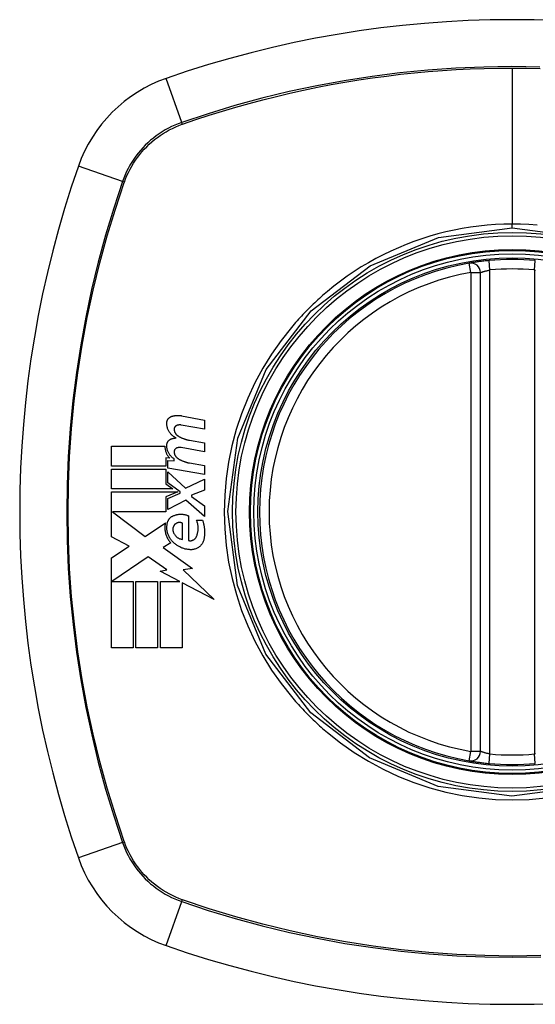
# Model space of a CAD drawing. Header units: inches. Extents: x 25 to 627, y 68 to 290.
# Tile 100 of 250: x 209.795 to 210.434, y 190.556 to 191.776. Entities that reach past the tile are written whole.
import ezdxf

# ---------------------------------------------------------------- set-up
doc = ezdxf.new("R2010")
doc.units = ezdxf.units.IN
doc.header["$MEASUREMENT"] = 0
doc.layers.add('Visible Edges(ANSI)', color=7, linetype='Continuous', lineweight=25)
doc.layers.add('Visible Tangent Edges(ANSI)', color=7, linetype='Continuous', lineweight=25)

msp = doc.modelspace()

# ---------------------------------------------------------------- linework, layer by layer
at = {"layer": 'Visible Edges(ANSI)'}
for p, q in [((210.3663, 190.8691), (210.3663, 191.4627)), ((209.9958, 191.2852), (210.0244, 191.2796)), ((210.0244, 191.2686), (209.9956, 191.2737)), ((210.0244, 191.2796), (210.0244, 191.2686)), ((210.0056, 191.2549), (210.0244, 191.2516)), ((210.0244, 191.2516), (210.0244, 191.2406)), ((209.9091, 191.2226), (209.9091, 191.2474)), ((209.9091, 191.2474), (209.9754, 191.2474)), ((210.0244, 191.2406), (209.9956, 191.2457)), ((209.9816, 191.2324), (209.9765, 191.2329)), ((209.9765, 191.2329), (209.9765, 191.2226)), ((209.9789, 191.2204), (209.9789, 191.2299)), ((209.9789, 191.2299), (209.9869, 191.2292)), ((209.9869, 191.2292), (209.9869, 191.2316)), ((210.0056, 191.2267), (210.0244, 191.2234)), ((209.9765, 191.2226), (209.9091, 191.2226)), ((209.9091, 191.1944), (209.9091, 191.2191)), ((209.9091, 191.2191), (209.9765, 191.2191)), ((209.9765, 191.2191), (209.9765, 191.2006)), ((210.0244, 191.2124), (209.9789, 191.2204)), ((209.9789, 191.202), (209.9789, 191.2156)), ((209.9789, 191.2156), (210.001, 191.1954)), ((210.0244, 191.2234), (210.0244, 191.2124)), ((209.9765, 191.2006), (209.9851, 191.1944)), ((209.9942, 191.1909), (209.9789, 191.202)), ((210.001, 191.1954), (210.0244, 191.2066)), ((210.0244, 191.2066), (210.0244, 191.1931)), ((209.9851, 191.1944), (209.9091, 191.1944)), ((209.9091, 191.1351), (209.9091, 191.1909)), ((209.9091, 191.1909), (209.9912, 191.1909)), ((209.9912, 191.1909), (209.9765, 191.1846)), ((209.9789, 191.1826), (209.9942, 191.1891)), ((209.9942, 191.1891), (209.9942, 191.1909)), ((210.0244, 191.1931), (210.0081, 191.1869)), ((209.9765, 191.1846), (209.9765, 191.1659)), ((209.9789, 191.1691), (209.9789, 191.1826)), ((210.0011, 191.1806), (209.9789, 191.1691)), ((210.0244, 191.1601), (210.0011, 191.1806)), ((210.0081, 191.1869), (210.0081, 191.1849)), ((210.0081, 191.1849), (210.0244, 191.1736)), ((209.9765, 191.1659), (209.9102, 191.1659)), ((209.9102, 191.1659), (209.951, 191.1354)), ((210.0244, 191.1736), (210.0244, 191.1601)), ((209.951, 191.1354), (209.9759, 191.1526)), ((209.9971, 191.1319), (209.9971, 191.1519)), ((210.0046, 191.1611), (210.0046, 191.1306)), ((210.0146, 191.1556), (210.0221, 191.1556)), ((209.9309, 191.1235), (209.9091, 191.1351)), ((209.9826, 191.1276), (209.973, 191.1219)), ((209.9091, 191.1089), (209.9309, 191.1235)), ((209.973, 191.1219), (210.0097, 191.0957)), ((209.9091, 190.9974), (209.9091, 191.1089)), ((209.9544, 191.1104), (209.9096, 191.0796)), ((209.9778, 191.094), (209.9544, 191.1104)), ((209.9694, 191.0924), (209.9778, 191.094)), ((209.9939, 191.0796), (209.9694, 191.0924)), ((210.0097, 191.0957), (209.9979, 191.094)), ((209.9979, 191.094), (210.0364, 191.0575)), ((209.9096, 191.0796), (209.9359, 191.0796)), ((209.9359, 191.0796), (209.9359, 190.9974)), ((209.9394, 190.9974), (209.9394, 191.0796)), ((209.9394, 191.0796), (209.9661, 191.0796)), ((209.9661, 191.0796), (209.9661, 190.9974)), ((209.9699, 190.9974), (209.9699, 191.0796)), ((209.9699, 191.0796), (209.9939, 191.0796)), ((210.0364, 191.0575), (209.9966, 191.0782)), ((209.9966, 191.0782), (209.9966, 190.9974)), ((209.9359, 190.9974), (209.9091, 190.9974)), ((209.9661, 190.9974), (209.9394, 190.9974)), ((209.9966, 190.9974), (209.9699, 190.9974))]:
    msp.add_line(p, q, dxfattribs=at)
at = {"layer": 'Visible Edges(ANSI)', "flags": 128}
for points in [[(210.377, 191.4775), (210.3754, 191.4774), (210.3738, 191.4772), (210.3722, 191.4771), (210.3706, 191.4769), (210.3691, 191.4767), (210.3676, 191.4765), (210.3661, 191.4764), (210.3647, 191.4762), (210.3634, 191.476), (210.3621, 191.4758), (210.3608, 191.4756), (210.3596, 191.4755), (210.3586, 191.4753), (210.3575, 191.4751), (210.3566, 191.475), (210.3557, 191.4749), (210.355, 191.4747), (210.3543, 191.4746), (210.3538, 191.4745), (210.3533, 191.4744), (210.3529, 191.4744), (210.3527, 191.4743), (210.3525, 191.4743), (210.3524, 191.4743)], [(209.9836, 191.2844), (209.9841, 191.2845), (209.9846, 191.2847), (209.9851, 191.2848), (209.9856, 191.2849), (209.9861, 191.285), (209.9866, 191.2852), (209.9871, 191.2852), (209.9876, 191.2853), (209.9882, 191.2854), (209.9887, 191.2855), (209.9892, 191.2855), (209.9897, 191.2856), (209.9902, 191.2856), (209.9907, 191.2856), (209.9912, 191.2856), (209.9917, 191.2856), (209.9923, 191.2856), (209.9928, 191.2856), (209.9933, 191.2855), (209.9938, 191.2855), (209.9943, 191.2854), (209.9948, 191.2853), (209.9953, 191.2853), (209.9958, 191.2852)], [(209.9777, 191.2761), (209.9777, 191.2766), (209.9777, 191.277), (209.9778, 191.2775), (209.9779, 191.2779), (209.978, 191.2784), (209.9781, 191.2788), (209.9783, 191.2793), (209.9784, 191.2797), (209.9786, 191.2801), (209.9789, 191.2805), (209.9791, 191.2809), (209.9794, 191.2813), (209.9796, 191.2816), (209.9799, 191.282), (209.9802, 191.2823), (209.9806, 191.2826), (209.9809, 191.2829), (209.9813, 191.2831), (209.9816, 191.2834), (209.982, 191.2836), (209.9824, 191.2838), (209.9828, 191.284), (209.9832, 191.2842), (209.9836, 191.2844)], [(209.9891, 191.2576), (209.9883, 191.258), (209.9875, 191.2585), (209.9867, 191.259), (209.9859, 191.2596), (209.9852, 191.2601), (209.9845, 191.2607), (209.9838, 191.2614), (209.9831, 191.2621), (209.9825, 191.2628), (209.9819, 191.2635), (209.9813, 191.2643), (209.9808, 191.2651), (209.9803, 191.2659), (209.9799, 191.2668), (209.9794, 191.2676), (209.9791, 191.2685), (209.9787, 191.2694), (209.9784, 191.2703), (209.9782, 191.2713), (209.978, 191.2722), (209.9778, 191.2732), (209.9777, 191.2742), (209.9777, 191.2751), (209.9777, 191.2761)], [(209.9898, 191.273), (209.9895, 191.2729), (209.9893, 191.2727), (209.9891, 191.2726), (209.9889, 191.2725), (209.9886, 191.2723), (209.9884, 191.2721), (209.9883, 191.272), (209.9881, 191.2718), (209.9879, 191.2716), (209.9877, 191.2714), (209.9876, 191.2712), (209.9874, 191.2709), (209.9873, 191.2707), (209.9872, 191.2705), (209.9871, 191.2702), (209.987, 191.27), (209.9869, 191.2697), (209.9869, 191.2695), (209.9868, 191.2692), (209.9868, 191.2689), (209.9868, 191.2687), (209.9868, 191.2684), (209.9868, 191.2681), (209.9868, 191.2679)], [(209.9956, 191.2737), (209.9954, 191.2737), (209.9951, 191.2738), (209.9949, 191.2738), (209.9946, 191.2738), (209.9944, 191.2738), (209.9941, 191.2738), (209.9939, 191.2738), (209.9936, 191.2738), (209.9934, 191.2738), (209.9931, 191.2738), (209.9929, 191.2738), (209.9927, 191.2738), (209.9924, 191.2737), (209.9922, 191.2737), (209.9919, 191.2736), (209.9917, 191.2736), (209.9914, 191.2735), (209.9912, 191.2735), (209.9909, 191.2734), (209.9907, 191.2733), (209.9905, 191.2733), (209.9902, 191.2732), (209.99, 191.2731), (209.9898, 191.273)], [(209.9868, 191.2679), (209.9868, 191.2675), (209.9869, 191.2671), (209.987, 191.2667), (209.9871, 191.2663), (209.9872, 191.2659), (209.9873, 191.2655), (209.9874, 191.2652), (209.9876, 191.2648), (209.9878, 191.2644), (209.9879, 191.2641), (209.9881, 191.2637), (209.9883, 191.2634), (209.9885, 191.2631), (209.9888, 191.2627), (209.989, 191.2624), (209.9893, 191.2621), (209.9895, 191.2618), (209.9898, 191.2616), (209.9901, 191.2613), (209.9904, 191.261), (209.9907, 191.2608), (209.991, 191.2606), (209.9913, 191.2603), (209.9916, 191.2601)], [(209.9777, 191.2486), (209.9777, 191.2491), (209.9777, 191.2495), (209.9778, 191.25), (209.9779, 191.2504), (209.978, 191.2508), (209.9781, 191.2513), (209.9783, 191.2517), (209.9784, 191.2521), (209.9786, 191.2525), (209.9789, 191.2529), (209.9791, 191.2533), (209.9794, 191.2536), (209.9797, 191.254), (209.9799, 191.2543), (209.9803, 191.2546), (209.9806, 191.2549), (209.9809, 191.2552), (209.9813, 191.2555), (209.9817, 191.2557), (209.982, 191.2559), (209.9824, 191.2561), (209.9828, 191.2563), (209.9832, 191.2565), (209.9836, 191.2566)], [(209.9869, 191.2316), (209.9862, 191.232), (209.9855, 191.2325), (209.9849, 191.233), (209.9843, 191.2336), (209.9837, 191.2341), (209.9831, 191.2347), (209.9825, 191.2354), (209.982, 191.236), (209.9815, 191.2367), (209.981, 191.2374), (209.9805, 191.2381), (209.9801, 191.2388), (209.9797, 191.2396), (209.9794, 191.2403), (209.979, 191.2411), (209.9787, 191.2419), (209.9785, 191.2427), (209.9783, 191.2435), (209.9781, 191.2444), (209.9779, 191.2452), (209.9778, 191.246), (209.9777, 191.2469), (209.9777, 191.2478), (209.9777, 191.2486)], [(209.9836, 191.2566), (209.9839, 191.2567), (209.9841, 191.2567), (209.9843, 191.2568), (209.9845, 191.2569), (209.9848, 191.2569), (209.985, 191.257), (209.9852, 191.257), (209.9854, 191.2571), (209.9857, 191.2571), (209.9859, 191.2572), (209.9861, 191.2572), (209.9864, 191.2573), (209.9866, 191.2573), (209.9868, 191.2574), (209.987, 191.2574), (209.9873, 191.2574), (209.9875, 191.2575), (209.9877, 191.2575), (209.988, 191.2575), (209.9882, 191.2575), (209.9884, 191.2576), (209.9887, 191.2576), (209.9889, 191.2576), (209.9891, 191.2576)], [(209.9916, 191.2601), (209.9921, 191.2598), (209.9927, 191.2595), (209.9932, 191.2592), (209.9938, 191.2589), (209.9943, 191.2586), (209.9949, 191.2583), (209.9955, 191.258), (209.996, 191.2578), (209.9966, 191.2575), (209.9972, 191.2573), (209.9978, 191.2571), (209.9984, 191.2568), (209.999, 191.2566), (209.9996, 191.2564), (210.0001, 191.2562), (210.0007, 191.256), (210.0013, 191.2559), (210.002, 191.2557), (210.0026, 191.2555), (210.0032, 191.2554), (210.0038, 191.2553), (210.0044, 191.2551), (210.005, 191.255), (210.0056, 191.2549)], [(209.9754, 191.2474), (209.9754, 191.2467), (209.9754, 191.246), (209.9754, 191.2452), (209.9755, 191.2445), (209.9756, 191.2438), (209.9757, 191.2432), (209.9759, 191.2425), (209.976, 191.2418), (209.9762, 191.2411), (209.9765, 191.2405), (209.9767, 191.2398), (209.977, 191.2392), (209.9772, 191.2385), (209.9775, 191.2379), (209.9779, 191.2373), (209.9782, 191.2367), (209.9786, 191.2361), (209.979, 191.2355), (209.9794, 191.235), (209.9798, 191.2344), (209.9802, 191.2339), (209.9807, 191.2334), (209.9811, 191.2329), (209.9816, 191.2324)], [(209.9898, 191.245), (209.9895, 191.2449), (209.9893, 191.2448), (209.9891, 191.2446), (209.9889, 191.2445), (209.9886, 191.2443), (209.9884, 191.2442), (209.9883, 191.244), (209.9881, 191.2438), (209.9879, 191.2436), (209.9877, 191.2434), (209.9876, 191.2432), (209.9874, 191.2429), (209.9873, 191.2427), (209.9872, 191.2425), (209.9871, 191.2422), (209.987, 191.242), (209.9869, 191.2417), (209.9869, 191.2415), (209.9868, 191.2412), (209.9868, 191.2409), (209.9868, 191.2407), (209.9868, 191.2404), (209.9868, 191.2401), (209.9868, 191.2399)], [(209.9868, 191.2399), (209.9868, 191.2395), (209.9869, 191.2391), (209.987, 191.2387), (209.9871, 191.2383), (209.9872, 191.2379), (209.9873, 191.2375), (209.9874, 191.2372), (209.9876, 191.2368), (209.9878, 191.2364), (209.9879, 191.2361), (209.9881, 191.2357), (209.9883, 191.2354), (209.9885, 191.2351), (209.9888, 191.2348), (209.989, 191.2344), (209.9893, 191.2341), (209.9895, 191.2338), (209.9898, 191.2336), (209.9901, 191.2333), (209.9904, 191.233), (209.9907, 191.2328), (209.991, 191.2326), (209.9913, 191.2323), (209.9916, 191.2321)], [(209.9956, 191.2457), (209.9954, 191.2457), (209.9951, 191.2458), (209.9949, 191.2458), (209.9946, 191.2458), (209.9944, 191.2458), (209.9941, 191.2458), (209.9939, 191.2458), (209.9936, 191.2458), (209.9934, 191.2458), (209.9931, 191.2458), (209.9929, 191.2458), (209.9926, 191.2458), (209.9924, 191.2457), (209.9922, 191.2457), (209.9919, 191.2457), (209.9917, 191.2456), (209.9914, 191.2455), (209.9912, 191.2455), (209.9909, 191.2454), (209.9907, 191.2453), (209.9905, 191.2453), (209.9902, 191.2452), (209.99, 191.2451), (209.9898, 191.245)], [(209.9916, 191.2321), (209.9921, 191.2318), (209.9927, 191.2315), (209.9932, 191.2311), (209.9938, 191.2308), (209.9943, 191.2305), (209.9949, 191.2302), (209.9955, 191.23), (209.996, 191.2297), (209.9966, 191.2294), (209.9972, 191.2292), (209.9978, 191.2289), (209.9984, 191.2287), (209.999, 191.2285), (209.9995, 191.2283), (210.0001, 191.2281), (210.0007, 191.2279), (210.0013, 191.2277), (210.0019, 191.2275), (210.0026, 191.2273), (210.0032, 191.2272), (210.0038, 191.227), (210.0044, 191.2269), (210.005, 191.2268), (210.0056, 191.2267)], [(209.9856, 191.1611), (209.9864, 191.1614), (209.9871, 191.1617), (209.9879, 191.162), (209.9887, 191.1622), (209.9895, 191.1624), (209.9903, 191.1626), (209.9911, 191.1628), (209.9919, 191.1629), (209.9927, 191.163), (209.9935, 191.1631), (209.9943, 191.1631), (209.9951, 191.1631), (209.9959, 191.1631), (209.9968, 191.1631), (209.9976, 191.163), (209.9984, 191.1629), (209.9992, 191.1628), (210, 191.1626), (210.0008, 191.1624), (210.0016, 191.1622), (210.0023, 191.162), (210.0031, 191.1617), (210.0039, 191.1614), (210.0046, 191.1611)], [(209.9759, 191.1526), (209.9757, 191.1515), (209.9755, 191.1504), (209.9753, 191.1493), (209.9752, 191.1482), (209.9752, 191.147), (209.9752, 191.1459), (209.9752, 191.1448), (209.9753, 191.1436), (209.9755, 191.1425), (209.9757, 191.1414), (209.9759, 191.1403), (209.9762, 191.1392), (209.9765, 191.1381), (209.9768, 191.1371), (209.9772, 191.136), (209.9777, 191.135), (209.9782, 191.134), (209.9787, 191.133), (209.9793, 191.132), (209.9799, 191.1311), (209.9805, 191.1302), (209.9812, 191.1293), (209.9819, 191.1285), (209.9826, 191.1276)], [(209.9848, 191.1291), (209.9842, 191.1298), (209.9835, 191.1305), (209.9829, 191.1313), (209.9824, 191.1321), (209.9818, 191.1329), (209.9813, 191.1337), (209.9808, 191.1345), (209.9804, 191.1354), (209.98, 191.1363), (209.9796, 191.1372), (209.9792, 191.1381), (209.9789, 191.139), (209.9787, 191.1399), (209.9784, 191.1409), (209.9782, 191.1418), (209.9781, 191.1428), (209.9779, 191.1438), (209.9778, 191.1447), (209.9778, 191.1457), (209.9778, 191.1467), (209.9778, 191.1477), (209.9779, 191.1487), (209.978, 191.1496), (209.9781, 191.1506)], [(209.9781, 191.1506), (209.9782, 191.1512), (209.9783, 191.1518), (209.9784, 191.1523), (209.9785, 191.1529), (209.9787, 191.1534), (209.9789, 191.154), (209.9791, 191.1545), (209.9793, 191.155), (209.9796, 191.1555), (209.9799, 191.156), (209.9802, 191.1565), (209.9805, 191.157), (209.9808, 191.1574), (209.9812, 191.1578), (209.9816, 191.1583), (209.982, 191.1587), (209.9824, 191.159), (209.9828, 191.1594), (209.9832, 191.1597), (209.9837, 191.1601), (209.9842, 191.1603), (209.9846, 191.1606), (209.9851, 191.1609), (209.9856, 191.1611)], [(209.9971, 191.1519), (209.9967, 191.1521), (209.9963, 191.1523), (209.9959, 191.1524), (209.9954, 191.1526), (209.995, 191.1527), (209.9945, 191.1527), (209.9941, 191.1528), (209.9936, 191.1528), (209.9932, 191.1528), (209.9927, 191.1528), (209.9922, 191.1528), (209.9918, 191.1527), (209.9913, 191.1526), (209.9909, 191.1525), (209.9905, 191.1523), (209.99, 191.1521), (209.9896, 191.1519), (209.9892, 191.1517), (209.9888, 191.1514), (209.9885, 191.1512), (209.9881, 191.1509), (209.9878, 191.1506), (209.9874, 191.1502), (209.9871, 191.1499)], [(210.0141, 191.1349), (210.0145, 191.1357), (210.0148, 191.1365), (210.0151, 191.1373), (210.0154, 191.1382), (210.0157, 191.139), (210.0159, 191.1399), (210.0161, 191.1407), (210.0162, 191.1416), (210.0164, 191.1425), (210.0165, 191.1434), (210.0165, 191.1443), (210.0166, 191.1452), (210.0166, 191.1461), (210.0166, 191.147), (210.0165, 191.1479), (210.0164, 191.1487), (210.0163, 191.1496), (210.0162, 191.1505), (210.016, 191.1514), (210.0158, 191.1522), (210.0155, 191.1531), (210.0153, 191.154), (210.015, 191.1548), (210.0146, 191.1556)], [(210.0221, 191.1556), (210.0224, 191.1547), (210.0227, 191.1538), (210.0229, 191.1529), (210.0231, 191.152), (210.0233, 191.151), (210.0235, 191.1501), (210.0237, 191.1492), (210.0238, 191.1482), (210.024, 191.1473), (210.0241, 191.1464), (210.0242, 191.1454), (210.0243, 191.1445), (210.0243, 191.1435), (210.0244, 191.1426), (210.0244, 191.1416), (210.0244, 191.1407), (210.0244, 191.1397), (210.0244, 191.1388), (210.0244, 191.1378), (210.0243, 191.1369), (210.0242, 191.1359), (210.0241, 191.135), (210.024, 191.1341), (210.0239, 191.1331)], [(209.9871, 191.1499), (209.9869, 191.1496), (209.9867, 191.1493), (209.9865, 191.1489), (209.9863, 191.1486), (209.9861, 191.1483), (209.9859, 191.1479), (209.9858, 191.1476), (209.9856, 191.1472), (209.9855, 191.1468), (209.9854, 191.1465), (209.9853, 191.1461), (209.9852, 191.1457), (209.9852, 191.1453), (209.9851, 191.1449), (209.9851, 191.1446), (209.9851, 191.1442), (209.9851, 191.1438), (209.9851, 191.1434), (209.9852, 191.143), (209.9852, 191.1426), (209.9853, 191.1422), (209.9854, 191.1419), (209.9855, 191.1415), (209.9856, 191.1411)], [(209.9856, 191.1411), (209.9859, 191.1405), (209.9861, 191.1399), (209.9864, 191.1393), (209.9867, 191.1387), (209.9871, 191.1382), (209.9875, 191.1376), (209.9879, 191.1371), (209.9883, 191.1366), (209.9887, 191.1361), (209.9892, 191.1356), (209.9896, 191.1352), (209.9901, 191.1348), (209.9907, 191.1344), (209.9912, 191.134), (209.9917, 191.1337), (209.9923, 191.1334), (209.9929, 191.1331), (209.9935, 191.1328), (209.9941, 191.1326), (209.9947, 191.1324), (209.9953, 191.1322), (209.9959, 191.1321), (209.9965, 191.132), (209.9971, 191.1319)], [(210.0066, 191.1191), (210.0056, 191.1192), (210.0046, 191.1193), (210.0036, 191.1194), (210.0026, 191.1196), (210.0016, 191.1198), (210.0006, 191.12), (209.9997, 191.1203), (209.9987, 191.1206), (209.9977, 191.1209), (209.9968, 191.1212), (209.9958, 191.1216), (209.9949, 191.122), (209.994, 191.1225), (209.993, 191.1229), (209.9921, 191.1234), (209.9913, 191.124), (209.9904, 191.1245), (209.9895, 191.1251), (209.9887, 191.1257), (209.9879, 191.1263), (209.9871, 191.127), (209.9863, 191.1277), (209.9856, 191.1284), (209.9848, 191.1291)], [(210.0046, 191.1306), (210.0051, 191.1305), (210.0055, 191.1304), (210.006, 191.1303), (210.0065, 191.1303), (210.0069, 191.1303), (210.0074, 191.1303), (210.0079, 191.1303), (210.0083, 191.1304), (210.0088, 191.1305), (210.0092, 191.1306), (210.0097, 191.1308), (210.0101, 191.131), (210.0105, 191.1312), (210.011, 191.1314), (210.0113, 191.1316), (210.0117, 191.1319), (210.0121, 191.1322), (210.0125, 191.1325), (210.0128, 191.1329), (210.0131, 191.1332), (210.0134, 191.1336), (210.0137, 191.134), (210.0139, 191.1344), (210.0141, 191.1349)], [(210.0239, 191.1331), (210.0237, 191.1321), (210.0234, 191.1311), (210.0231, 191.1301), (210.0227, 191.1291), (210.0223, 191.1282), (210.0218, 191.1272), (210.0213, 191.1264), (210.0207, 191.1255), (210.02, 191.1247), (210.0193, 191.124), (210.0186, 191.1233), (210.0178, 191.1226), (210.017, 191.122), (210.0162, 191.1215), (210.0153, 191.121), (210.0144, 191.1205), (210.0135, 191.1202), (210.0125, 191.1198), (210.0116, 191.1196), (210.0106, 191.1194), (210.0096, 191.1192), (210.0086, 191.1191), (210.0076, 191.1191), (210.0066, 191.1191)], [(210.3524, 190.8574), (210.3525, 190.8574), (210.3527, 190.8574), (210.3529, 190.8573), (210.3533, 190.8573), (210.3538, 190.8572), (210.3543, 190.8571), (210.355, 190.857), (210.3557, 190.8569), (210.3566, 190.8567), (210.3575, 190.8566), (210.3586, 190.8564), (210.3596, 190.8563), (210.3608, 190.8561), (210.3621, 190.8559), (210.3634, 190.8557), (210.3647, 190.8556), (210.3661, 190.8554), (210.3676, 190.8552), (210.3691, 190.855), (210.3706, 190.8548), (210.3722, 190.8547), (210.3738, 190.8545), (210.3754, 190.8543), (210.377, 190.8542)]]:
    msp.add_lwpolyline(points, dxfattribs=at)
at = {"layer": 'Visible Edges(ANSI)'}
for radius in [0.3199, 0.315]:
    msp.add_circle((210.4056, 191.1659), radius, dxfattribs=at)
for centre, radius, start, end in [((210.4056, 190.4769), 1.2992, 70.7337, 109.2663), ((210.0354, 191.5361), 0.1772, 109.2663, 160.7337), ((211.0946, 191.1659), 1.2992, 160.7337, 199.2663), ((210.4056, 191.1659), 0.313, 99.784, 260.216), ((210.3545, 191.4627), 0.0118, 0, 99.784), ((210.4056, 191.1659), 0.313, 84.7499, 95.2501), ((210.3545, 190.8691), 0.0118, 260.216, 0), ((210.4056, 191.1659), 0.313, 264.7499, 275.2501), ((210.0354, 190.7956), 0.1772, 199.2663, 250.7337), ((210.4056, 191.8548), 1.2992, 250.7337, 289.2663)]:
    msp.add_arc(centre, radius, start, end, dxfattribs=at)
at = {"layer": 'Visible Tangent Edges(ANSI)'}
for p, q in [((210.4056, 191.7162), (210.4056, 191.5227)), ((209.9961, 191.6487), (209.9769, 191.7033)), ((209.9968, 191.6464), (209.9973, 191.6466)), ((209.9228, 191.5754), (209.8682, 191.5946)), ((209.9249, 191.5742), (209.9251, 191.5747)), ((210.4056, 191.5181), (210.4056, 191.5227)), ((210.3545, 191.4627), (210.3524, 191.4743)), ((210.3781, 191.4658), (210.377, 191.4775)), ((210.4332, 191.4658), (210.4343, 191.4775)), ((210.3545, 191.4627), (210.3663, 191.4627)), ((210.3545, 191.4627), (210.3545, 190.8691)), ((210.3781, 190.8659), (210.3781, 191.4658)), ((210.4332, 191.4658), (210.4332, 190.8659)), ((210.3524, 190.8574), (210.3545, 190.8691)), ((210.3663, 190.8691), (210.3545, 190.8691)), ((210.377, 190.8542), (210.3781, 190.8659)), ((210.4343, 190.8542), (210.4332, 190.8659)), ((209.9228, 190.7563), (209.8682, 190.7372)), ((209.9251, 190.7571), (209.9249, 190.7575)), ((209.9769, 190.6284), (209.9961, 190.683)), ((209.9973, 190.6851), (209.9968, 190.6853))]:
    msp.add_line(p, q, dxfattribs=at)
at = {"layer": 'Visible Tangent Edges(ANSI)', "flags": 128}
for points in [[(210.44, 191.7174), (210.4053, 191.7179), (210.3706, 191.7174), (210.3359, 191.7159), (210.3012, 191.7135), (210.2666, 191.7101), (210.232, 191.7057), (210.1976, 191.7004), (210.1634, 191.6941), (210.1294, 191.6869), (210.0956, 191.6787), (210.0621, 191.6696), (210.0289, 191.6596), (209.9961, 191.6487)], [(209.9973, 191.6466), (210.0137, 191.6522), (210.0301, 191.6576), (210.0466, 191.6627), (210.0632, 191.6676), (210.0798, 191.6723), (210.0966, 191.6768), (210.1134, 191.681), (210.1302, 191.685), (210.1472, 191.6888), (210.1642, 191.6923), (210.1812, 191.6956), (210.1983, 191.6986), (210.2155, 191.7014), (210.2327, 191.704), (210.2499, 191.7063), (210.2672, 191.7084), (210.2845, 191.7102), (210.3017, 191.7118), (210.3191, 191.7132), (210.3364, 191.7143), (210.3537, 191.7151), (210.371, 191.7157), (210.3883, 191.7161), (210.4056, 191.7162)], [(210.4056, 191.7162), (210.4229, 191.7161), (210.4402, 191.7157)], [(209.9961, 191.6487), (209.9919, 191.6471), (209.9877, 191.6455), (209.9837, 191.6436), (209.9797, 191.6416), (209.9757, 191.6395), (209.9719, 191.6372), (209.9682, 191.6347), (209.9645, 191.6321), (209.961, 191.6294), (209.9575, 191.6266), (209.9542, 191.6236), (209.951, 191.6205), (209.9479, 191.6173), (209.9449, 191.614), (209.9421, 191.6105), (209.9394, 191.607), (209.9368, 191.6033), (209.9343, 191.5996), (209.932, 191.5957), (209.9299, 191.5918), (209.9279, 191.5878), (209.926, 191.5838), (209.9244, 191.5796), (209.9228, 191.5754)], [(209.9251, 191.5747), (209.9266, 191.5788), (209.9283, 191.5828), (209.9302, 191.5868), (209.9321, 191.5907), (209.9343, 191.5945), (209.9365, 191.5982), (209.9389, 191.6019), (209.9415, 191.6054), (209.9441, 191.6089), (209.9469, 191.6122), (209.9498, 191.6155), (209.9529, 191.6186), (209.956, 191.6217), (209.9593, 191.6246), (209.9626, 191.6274), (209.9661, 191.63), (209.9696, 191.6326), (209.9733, 191.635), (209.977, 191.6372), (209.9808, 191.6394), (209.9847, 191.6413), (209.9887, 191.6432), (209.9927, 191.6449), (209.9968, 191.6464)], [(209.9228, 191.5754), (209.9119, 191.5425), (209.9018, 191.5092), (209.8927, 191.4756), (209.8845, 191.4417), (209.8773, 191.4075), (209.871, 191.3732), (209.8657, 191.3386), (209.8613, 191.304), (209.8579, 191.2693), (209.8555, 191.2345), (209.8541, 191.1998), (209.8536, 191.1651), (209.8542, 191.1304), (209.8556, 191.0957), (209.8581, 191.061), (209.8615, 191.0264), (209.8658, 190.992), (209.8711, 190.9577), (209.8774, 190.9235), (209.8846, 190.8896), (209.8928, 190.8559), (209.9019, 190.8224), (209.9119, 190.7892), (209.9228, 190.7563)], [(209.9249, 190.7575), (209.9139, 190.7903), (209.9039, 190.8234), (209.8947, 190.8568), (209.8865, 190.8904), (209.8792, 190.9242), (209.8729, 190.9582), (209.8676, 190.9924), (209.8632, 191.0268), (209.8597, 191.0613), (209.8573, 191.0958), (209.8558, 191.1305), (209.8553, 191.1651), (209.8558, 191.1997), (209.8572, 191.2344), (209.8596, 191.269), (209.863, 191.3036), (209.8674, 191.3382), (209.8728, 191.3726), (209.8791, 191.4069), (209.8864, 191.4409), (209.8946, 191.4747), (209.9038, 191.5082), (209.9139, 191.5414), (209.9249, 191.5742)], [(210.4967, 190.8256), (210.4053, 190.8136), (210.3141, 190.8257), (210.229, 190.861), (210.1561, 190.9169), (210.1004, 190.9897), (210.0653, 191.0749), (210.0534, 191.1663), (210.0655, 191.2575), (210.1008, 191.3426), (210.1567, 191.4154), (210.2296, 191.4711), (210.3145, 191.5061), (210.4056, 191.5181)], [(210.4056, 191.5227), (210.3953, 191.5225), (210.385, 191.5221), (210.3746, 191.5213), (210.3643, 191.5202), (210.354, 191.5189), (210.3437, 191.5172), (210.3336, 191.5153), (210.3234, 191.513), (210.3134, 191.5105), (210.3034, 191.5077), (210.2936, 191.5046), (210.2838, 191.5012), (210.2741, 191.4975), (210.2646, 191.4935), (210.2551, 191.4892), (210.2458, 191.4847), (210.2365, 191.4799), (210.2275, 191.4749), (210.2186, 191.4696), (210.2099, 191.464), (210.2013, 191.4582), (210.193, 191.4521), (210.1848, 191.4458), (210.1768, 191.4393)], [(210.4366, 191.5213), (210.4263, 191.5221), (210.4159, 191.5225), (210.4056, 191.5227)], [(210.4056, 191.5181), (210.497, 191.5061)], [(210.3663, 191.4627), (210.3663, 191.4627), (210.3664, 191.4627), (210.3665, 191.4627), (210.3667, 191.4628), (210.3669, 191.4629), (210.3672, 191.463), (210.3675, 191.4631), (210.3678, 191.4632), (210.3683, 191.4633), (210.3687, 191.4635), (210.3692, 191.4636), (210.3697, 191.4638), (210.3703, 191.4639), (210.3709, 191.4641), (210.3715, 191.4643), (210.3722, 191.4645), (210.3729, 191.4646), (210.3736, 191.4648), (210.3743, 191.465), (210.375, 191.4652), (210.3758, 191.4653), (210.3765, 191.4655), (210.3773, 191.4656), (210.3781, 191.4658)], [(210.4332, 191.4658), (210.434, 191.4656), (210.4347, 191.4655)], [(210.1768, 191.4393), (210.1748, 191.4376), (210.1728, 191.4359), (210.1708, 191.4342), (210.1688, 191.4324), (210.1668, 191.4307), (210.1649, 191.4289), (210.163, 191.4271), (210.161, 191.4253), (210.1591, 191.4235), (210.1573, 191.4217), (210.1554, 191.4199), (210.1535, 191.418), (210.1517, 191.4161), (210.1498, 191.4143), (210.148, 191.4124), (210.1462, 191.4105), (210.1444, 191.4085), (210.1426, 191.4066), (210.1408, 191.4047), (210.1391, 191.4027), (210.1373, 191.4007), (210.1356, 191.3987), (210.1339, 191.3967), (210.1322, 191.3947)], [(210.1322, 191.3947), (210.1194, 191.3785), (210.1075, 191.3616), (210.0967, 191.344), (210.0868, 191.3258), (210.078, 191.307), (210.0703, 191.2877), (210.0638, 191.268), (210.0584, 191.248), (210.0542, 191.2277), (210.0512, 191.2072), (210.0494, 191.1866), (210.0488, 191.1658), (210.0494, 191.1451), (210.0513, 191.1244), (210.0543, 191.1038), (210.0585, 191.0835), (210.0639, 191.0635), (210.0704, 191.0439), (210.0781, 191.0246), (210.0869, 191.0058), (210.0967, 190.9876), (210.1076, 190.97), (210.1194, 190.9531), (210.1322, 190.937)], [(210.1322, 190.937), (210.1339, 190.935), (210.1356, 190.933), (210.1373, 190.931), (210.1391, 190.929), (210.1408, 190.9271), (210.1426, 190.9251), (210.1444, 190.9232), (210.1462, 190.9213), (210.148, 190.9194), (210.1498, 190.9175), (210.1516, 190.9156), (210.1535, 190.9137), (210.1554, 190.9119), (210.1572, 190.91), (210.1591, 190.9082), (210.161, 190.9064), (210.163, 190.9046), (210.1649, 190.9028), (210.1668, 190.901), (210.1688, 190.8993), (210.1708, 190.8975), (210.1728, 190.8958), (210.1748, 190.8941), (210.1768, 190.8924)], [(210.1768, 190.8924), (210.193, 190.8796), (210.2099, 190.8677), (210.2275, 190.8569), (210.2458, 190.847), (210.2646, 190.8382), (210.2839, 190.8306), (210.3035, 190.824), (210.3236, 190.8187), (210.3438, 190.8145), (210.3643, 190.8115), (210.385, 190.8097), (210.4057, 190.8091), (210.4265, 190.8097), (210.4472, 190.8115)], [(210.3781, 190.8659), (210.3773, 190.8661), (210.3765, 190.8662), (210.3758, 190.8664), (210.375, 190.8666), (210.3743, 190.8667), (210.3736, 190.8669), (210.3729, 190.8671), (210.3722, 190.8673), (210.3715, 190.8674), (210.3709, 190.8676), (210.3703, 190.8678), (210.3697, 190.868), (210.3692, 190.8681), (210.3687, 190.8683), (210.3683, 190.8684), (210.3678, 190.8685), (210.3675, 190.8687), (210.3672, 190.8688), (210.3669, 190.8688), (210.3667, 190.8689), (210.3665, 190.869), (210.3664, 190.869), (210.3663, 190.8691), (210.3663, 190.8691)], [(210.4347, 190.8662), (210.434, 190.8661), (210.4332, 190.8659)], [(209.9228, 190.7563), (209.9244, 190.7521), (209.926, 190.748), (209.9279, 190.7439), (209.9299, 190.7399), (209.932, 190.736), (209.9343, 190.7321), (209.9368, 190.7284), (209.9394, 190.7248), (209.9421, 190.7212), (209.9449, 190.7178), (209.9479, 190.7144), (209.951, 190.7112), (209.9542, 190.7081), (209.9575, 190.7051), (209.961, 190.7023), (209.9645, 190.6996), (209.9682, 190.697), (209.9719, 190.6946), (209.9758, 190.6923), (209.9797, 190.6901), (209.9837, 190.6881), (209.9877, 190.6863), (209.9919, 190.6846), (209.9961, 190.683)], [(209.9968, 190.6853), (209.9927, 190.6869), (209.9887, 190.6885), (209.9847, 190.6904), (209.9808, 190.6924), (209.977, 190.6945), (209.9733, 190.6968), (209.9696, 190.6992), (209.9661, 190.7017), (209.9626, 190.7044), (209.9593, 190.7071), (209.956, 190.7101), (209.9529, 190.7131), (209.9498, 190.7162), (209.9469, 190.7195), (209.9441, 190.7228), (209.9415, 190.7263), (209.9389, 190.7299), (209.9365, 190.7335), (209.9343, 190.7372), (209.9321, 190.7411), (209.9302, 190.745), (209.9283, 190.7489), (209.9266, 190.753), (209.9251, 190.7571)], [(209.9961, 190.683), (210.029, 190.6721), (210.0623, 190.662), (210.0959, 190.6529), (210.1298, 190.6447), (210.164, 190.6375), (210.1983, 190.6312), (210.2329, 190.6259), (210.2675, 190.6215), (210.3022, 190.6182), (210.337, 190.6158), (210.3717, 190.6143), (210.4064, 190.6139), (210.4411, 190.6144)], [(210.441, 190.616), (210.4064, 190.6155), (210.3718, 190.616), (210.3371, 190.6174), (210.3025, 190.6199), (210.2679, 190.6233), (210.2333, 190.6276), (210.1989, 190.633), (210.1646, 190.6393), (210.1306, 190.6466), (210.0968, 190.6549), (210.0633, 190.664), (210.0301, 190.6741), (209.9973, 190.6851)]]:
    msp.add_lwpolyline(points, dxfattribs=at)
at = {"layer": 'Visible Tangent Edges(ANSI)'}
for radius in [0.3464, 0.3422, 0.3254, 0.3242]:
    msp.add_circle((210.4056, 191.1659), radius, dxfattribs=at)
for start, end in [(99.784, 260.216), (84.7499, 95.2501), (264.7499, 275.2501)]:
    msp.add_arc((210.4056, 191.1659), 0.3012, start, end, dxfattribs=at)
for centre, major_axis, start_param, end_param in [((209.9977, 191.644), (0.00321, -0.00931), 4.18856, 4.452267), ((209.9275, 191.5738), (0.00931, -0.00321), 1.830918, 2.094625), ((209.9275, 190.7579), (-0.00931, -0.00321), 1.046967, 1.310674), ((209.9977, 190.6877), (0.00321, 0.00931), 1.830918, 2.094625)]:
    msp.add_ellipse(centre, major_axis=major_axis, ratio=0.002592, start_param=start_param, end_param=end_param, dxfattribs=at)

doc.saveas('drawing.dxf')
